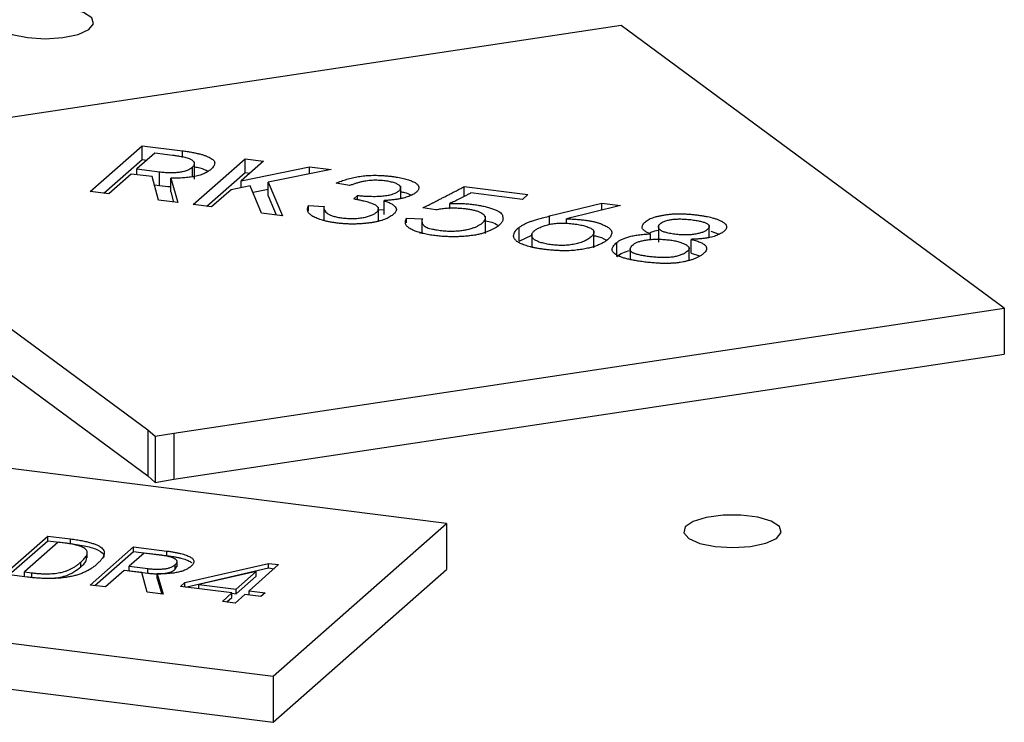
# Model space of a CAD drawing. Header units: millimetres. Extents: x 1603 to 1900, y 1655 to 2075.
# Tile 7 of 52: x 1696 to 1716, y 1709 to 1724. Entities that reach past the tile are written whole.
import ezdxf

# ---------------------------------------------------------------- set-up
doc = ezdxf.new("R2010")
doc.units = ezdxf.units.MM

msp = doc.modelspace()

# ---------------------------------------------------------------- linework, layer by layer
at = {"color": 7, "linetype": 'Continuous', "lineweight": 25}
for p, q in [((1708.665, 1723.603), (1691.349, 1720.997)), ((1716.482, 1717.83), (1708.665, 1723.603)), ((1697.825, 1720.212), (1698.886, 1721.148)), ((1698.886, 1721.148), (1699.706, 1721.044)), ((1698.886, 1720.865), (1698.886, 1721.148)), ((1699.706, 1720.909), (1699.706, 1721.044)), ((1691.349, 1720.997), (1698.999, 1715.347)), ((1698.106, 1720.177), (1698.886, 1720.865)), ((1699.145, 1720.996), (1698.779, 1720.673)), ((1698.886, 1720.865), (1698.983, 1720.853)), ((1699.506, 1720.951), (1699.145, 1720.996)), ((1699.926, 1719.948), (1700.986, 1720.883)), ((1701.364, 1720.835), (1700.905, 1720.431)), ((1700.986, 1720.883), (1701.364, 1720.835)), ((1700.986, 1720.6), (1700.986, 1720.883)), ((1698.779, 1720.673), (1699.239, 1720.615)), ((1698.779, 1720.555), (1698.779, 1720.673)), ((1699.911, 1720.513), (1699.911, 1720.712)), ((1699.954, 1720.465), (1699.954, 1720.818)), ((1700.905, 1720.431), (1702.299, 1720.718)), ((1702.742, 1720.662), (1701.457, 1720.405)), ((1702.299, 1720.718), (1702.742, 1720.662)), ((1702.299, 1720.573), (1702.299, 1720.718)), ((1698.662, 1720.569), (1698.203, 1720.165)), ((1699.088, 1720.516), (1698.662, 1720.569)), ((1699.22, 1720.036), (1699.088, 1720.516)), ((1699.239, 1720.333), (1699.239, 1720.615)), ((1699.468, 1720.487), (1699.614, 1719.987)), ((1699.468, 1720.204), (1699.468, 1720.487)), ((1700.206, 1719.912), (1700.986, 1720.6)), ((1700.986, 1720.6), (1701.083, 1720.588)), ((1699.135, 1720.346), (1699.239, 1720.333)), ((1700.7, 1720.25), (1700.303, 1719.9)), ((1701.093, 1720.332), (1700.7, 1720.25)), ((1700.905, 1720.293), (1700.905, 1720.431)), ((1701.321, 1719.772), (1701.093, 1720.332)), ((1701.148, 1720.198), (1701.457, 1720.261)), ((1701.457, 1720.405), (1701.747, 1719.718)), ((1701.457, 1720.122), (1701.457, 1720.405)), ((1703.12, 1720.333), (1702.843, 1720.386)), ((1704.162, 1720.071), (1704.162, 1720.324)), ((1705.46, 1720.313), (1706.757, 1720.15)), ((1705.46, 1720.113), (1705.46, 1720.313)), ((1691.349, 1720.054), (1698.999, 1714.405)), ((1698.203, 1720.165), (1697.825, 1720.212)), ((1699.614, 1719.987), (1699.22, 1720.036)), ((1699.468, 1720.204), (1699.528, 1719.998)), ((1701.457, 1720.122), (1701.621, 1719.734)), ((1703.204, 1720.06), (1703.284, 1720.131)), ((1703.284, 1720.042), (1703.284, 1720.131)), ((1706.645, 1720.051), (1705.595, 1720.184)), ((1706.757, 1720.15), (1706.645, 1720.051)), ((1700.303, 1719.9), (1699.926, 1719.948)), ((1702.283, 1719.926), (1702.597, 1719.905)), ((1702.283, 1719.811), (1702.283, 1719.926)), ((1702.595, 1719.915), (1702.595, 1719.626)), ((1703.707, 1719.611), (1703.707, 1719.895)), ((1703.725, 1719.841), (1703.822, 1719.848)), ((1703.822, 1719.743), (1703.822, 1720.026)), ((1704.882, 1719.836), (1704.615, 1719.882)), ((1705.146, 1719.867), (1705.164, 1719.877)), ((1705.164, 1719.867), (1705.164, 1719.969)), ((1707.199, 1719.713), (1708.269, 1719.978)), ((1708.646, 1719.93), (1707.548, 1719.656)), ((1708.269, 1719.978), (1708.646, 1719.93)), ((1708.269, 1719.836), (1708.269, 1719.978)), ((1701.747, 1719.718), (1701.321, 1719.772)), ((1704.279, 1719.668), (1704.605, 1719.658)), ((1704.279, 1719.574), (1704.279, 1719.668)), ((1704.596, 1719.642), (1704.596, 1719.365)), ((1705.891, 1719.353), (1705.891, 1719.707)), ((1707.199, 1719.541), (1707.199, 1719.713)), ((1707.548, 1719.561), (1707.548, 1719.656)), ((1706.58, 1719.198), (1706.58, 1719.481)), ((1709.425, 1719.53), (1709.425, 1719.176)), ((1710.46, 1719.277), (1710.46, 1719.534)), ((1704.54, 1719.377), (1704.605, 1719.375)), ((1706.58, 1719.198), (1706.836, 1719.318)), ((1706.836, 1719.351), (1706.836, 1719.08)), ((1708.107, 1719.065), (1708.107, 1719.419)), ((1709.26, 1719.232), (1709.26, 1719.347)), ((1710.09, 1718.953), (1710.09, 1719.236)), ((1710.491, 1719.402), (1710.663, 1719.344)), ((1708.573, 1718.888), (1708.573, 1719.171)), ((1708.847, 1719.065), (1708.847, 1718.825)), ((1710.05, 1718.811), (1710.05, 1719.084)), ((1710.09, 1718.953), (1710.262, 1718.899)), ((1699.534, 1715.28), (1716.482, 1717.83)), ((1716.482, 1717.83), (1716.482, 1716.888)), ((1699.534, 1714.337), (1716.482, 1716.888)), ((1698.999, 1715.347), (1699.153, 1715.214)), ((1698.999, 1715.347), (1698.999, 1714.405)), ((1699.153, 1715.214), (1699.534, 1715.28)), ((1699.153, 1715.214), (1699.153, 1714.271)), ((1699.534, 1715.28), (1699.534, 1714.337)), ((1705.094, 1713.435), (1691.063, 1715.202)), ((1698.999, 1714.405), (1699.153, 1714.271)), ((1699.153, 1714.271), (1699.534, 1714.337)), ((1701.559, 1710.317), (1705.094, 1713.435)), ((1705.094, 1713.435), (1705.094, 1712.492)), ((1696.073, 1712.398), (1696.957, 1713.177)), ((1696.166, 1712.386), (1696.957, 1713.083)), ((1697.173, 1713.051), (1696.486, 1712.445)), ((1696.957, 1713.177), (1697.422, 1713.119)), ((1696.957, 1713.083), (1696.957, 1713.177)), ((1696.957, 1713.083), (1697.422, 1713.024)), ((1697.323, 1713.032), (1697.173, 1713.051)), ((1697.422, 1713.024), (1697.422, 1713.119)), ((1697.765, 1712.733), (1697.765, 1712.851)), ((1697.823, 1712.177), (1698.707, 1712.957)), ((1697.917, 1712.165), (1698.707, 1712.862)), ((1698.924, 1712.831), (1698.619, 1712.562)), ((1698.707, 1712.957), (1699.391, 1712.871)), ((1698.707, 1712.862), (1698.707, 1712.957)), ((1698.707, 1712.862), (1699.391, 1712.776)), ((1699.224, 1712.793), (1698.924, 1712.831)), ((1699.391, 1712.776), (1699.391, 1712.871)), ((1697.634, 1712.55), (1697.634, 1712.644)), ((1699.598, 1712.547), (1699.598, 1712.665)), ((1699.754, 1712.226), (1701.466, 1712.62)), ((1701.466, 1712.62), (1701.671, 1712.594)), ((1701.466, 1712.525), (1701.466, 1712.62)), ((1696.538, 1712.339), (1696.073, 1712.398)), ((1696.486, 1712.445), (1696.636, 1712.426)), ((1696.486, 1712.35), (1696.486, 1712.445)), ((1696.636, 1712.332), (1696.636, 1712.426)), ((1698.52, 1712.475), (1698.138, 1712.138)), ((1698.876, 1712.43), (1698.52, 1712.475)), ((1698.619, 1712.562), (1699.001, 1712.513)), ((1698.619, 1712.467), (1698.619, 1712.562)), ((1698.619, 1712.467), (1699.001, 1712.419)), ((1698.986, 1712.031), (1698.876, 1712.43)), ((1699.001, 1712.419), (1699.001, 1712.513)), ((1699.192, 1712.406), (1699.314, 1711.989)), ((1699.192, 1712.312), (1699.192, 1712.406)), ((1699.562, 1712.5), (1699.562, 1712.594)), ((1699.562, 1712.5), (1699.59, 1712.559)), ((1699.77, 1712.135), (1701.466, 1712.525)), ((1701.215, 1712.453), (1700.041, 1712.19)), ((1700.807, 1712.093), (1701.215, 1712.453)), ((1701.671, 1712.594), (1701.067, 1712.06)), ((1701.215, 1712.359), (1701.215, 1712.453)), ((1701.466, 1712.525), (1701.578, 1712.511)), ((1701.559, 1709.374), (1705.094, 1712.492)), ((1699.192, 1712.312), (1699.285, 1711.993)), ((1699.666, 1712.148), (1699.754, 1712.226)), ((1699.754, 1712.137), (1699.754, 1712.226)), ((1700.807, 1711.999), (1701.215, 1712.359)), ((1687.528, 1712.084), (1701.559, 1710.317)), ((1698.138, 1712.138), (1697.823, 1712.177)), ((1699.314, 1711.989), (1698.986, 1712.031)), ((1700.719, 1712.016), (1699.666, 1712.148)), ((1700.041, 1712.101), (1700.041, 1712.19)), ((1700.041, 1712.19), (1700.807, 1712.093)), ((1700.523, 1711.842), (1700.719, 1712.016)), ((1700.719, 1711.921), (1700.719, 1712.016)), ((1700.719, 1712.01), (1700.807, 1711.999)), ((1700.807, 1711.999), (1700.807, 1712.093)), ((1701.067, 1712.06), (1701.395, 1712.019)), ((1701.067, 1711.972), (1701.067, 1712.06)), ((1701.395, 1712.019), (1701.307, 1711.942)), ((1700.782, 1711.81), (1700.523, 1711.842)), ((1700.616, 1711.831), (1700.719, 1711.921)), ((1700.979, 1711.983), (1700.782, 1711.81)), ((1701.307, 1711.942), (1700.979, 1711.983)), ((1687.528, 1711.142), (1701.559, 1709.374)), ((1701.559, 1710.317), (1701.559, 1709.374))]:
    msp.add_line(p, q, dxfattribs=at)
at = {"color": 7, "linetype": 'Continuous', "lineweight": 25, "flags": 128}
for points in [[(1696.545, 1723.355), (1696.906, 1723.333), (1697.267, 1723.357), (1697.578, 1723.422), (1697.797, 1723.521), (1697.895, 1723.639), (1697.858, 1723.761), (1697.691, 1723.87), (1697.418, 1723.952), (1697.074, 1723.995), (1696.706, 1723.994), (1696.365, 1723.949), (1696.095, 1723.865), (1695.934, 1723.755), (1695.903, 1723.633), (1696.007, 1723.516), (1696.231, 1723.419), (1696.545, 1723.355)], [(1710.579, 1712.963), (1710.941, 1712.942), (1711.301, 1712.965), (1711.612, 1713.03), (1711.831, 1713.129), (1711.929, 1713.247), (1711.892, 1713.369), (1711.725, 1713.478), (1711.452, 1713.56), (1711.108, 1713.603), (1710.741, 1713.602), (1710.399, 1713.557), (1710.13, 1713.474), (1709.968, 1713.363), (1709.938, 1713.241), (1710.041, 1713.124), (1710.265, 1713.027), (1710.579, 1712.963)]]:
    msp.add_lwpolyline(points, dxfattribs=at)
at = {"color": 7, "linetype": 'Continuous', "lineweight": 25}
for points, knots in [([(1699.706, 1721.044), (1699.738, 1721.04), (1699.8, 1721.032), (1699.889, 1721.017), (1699.97, 1721.001), (1700.045, 1720.984), (1700.114, 1720.966), (1700.174, 1720.945), (1700.229, 1720.924), (1700.276, 1720.901), (1700.315, 1720.877), (1700.344, 1720.851), (1700.361, 1720.823), (1700.368, 1720.794), (1700.363, 1720.764), (1700.35, 1720.732), (1700.325, 1720.698), (1700.301, 1720.676), (1700.289, 1720.665)], [0, 0, 0, 0, 0.070303, 0.137746, 0.202308, 0.264222, 0.324274, 0.382797, 0.440334, 0.497208, 0.553605, 0.609417, 0.667029, 0.726112, 0.788414, 0.854018, 0.924793, 1, 1, 1, 1]), ([(1699.911, 1720.712), (1699.918, 1720.718), (1699.93, 1720.731), (1699.945, 1720.749), (1699.952, 1720.767), (1699.955, 1720.785), (1699.951, 1720.802), (1699.943, 1720.818), (1699.928, 1720.835), (1699.909, 1720.85), (1699.882, 1720.865), (1699.85, 1720.88), (1699.809, 1720.894), (1699.762, 1720.906), (1699.708, 1720.919), (1699.648, 1720.93), (1699.58, 1720.941), (1699.531, 1720.947), (1699.506, 1720.951)], [0, 0, 0, 0, 0.0636515, 0.1241827, 0.1822115, 0.2381697, 0.2922875, 0.3458731, 0.3991008, 0.4533729, 0.5088638, 0.5660132, 0.6269378, 0.6912018, 0.760271, 0.8344756, 0.9142648, 1, 1, 1, 1]), ([(1699.239, 1720.615), (1699.271, 1720.612), (1699.335, 1720.605), (1699.433, 1720.6), (1699.53, 1720.601), (1699.609, 1720.606), (1699.67, 1720.612), (1699.713, 1720.62), (1699.754, 1720.63), (1699.791, 1720.642), (1699.826, 1720.656), (1699.858, 1720.673), (1699.886, 1720.692), (1699.903, 1720.705), (1699.911, 1720.712)], [0, 0, 0, 0, 0.122654, 0.240066, 0.3541033, 0.4698482, 0.5279223, 0.5859127, 0.6455705, 0.7076236, 0.7734246, 0.8435855, 0.9188903, 1, 1, 1, 1]), ([(1700.289, 1720.665), (1700.278, 1720.656), (1700.258, 1720.639), (1700.221, 1720.614), (1700.182, 1720.592), (1700.139, 1720.573), (1700.093, 1720.555), (1700.043, 1720.54), (1699.989, 1720.526), (1699.915, 1720.512), (1699.819, 1720.498), (1699.702, 1720.488), (1699.584, 1720.483), (1699.506, 1720.485), (1699.468, 1720.487)], [0, 0, 0, 0, 0.080021, 0.156146, 0.228122, 0.296399, 0.362286, 0.425908, 0.488236, 0.549454, 0.6682, 0.781053, 0.891094, 1, 1, 1, 1]), ([(1699.954, 1720.716), (1699.992, 1720.71), (1700.111, 1720.691), (1700.181, 1720.653), (1700.229, 1720.627)], [0, 0, 0, 0, 0.32078, 1, 1, 1, 1]), ([(1702.843, 1720.386), (1702.878, 1720.4), (1702.947, 1720.427), (1703.059, 1720.462), (1703.176, 1720.492), (1703.277, 1720.513), (1703.361, 1720.527), (1703.427, 1720.534), (1703.493, 1720.54), (1703.562, 1720.543), (1703.633, 1720.545), (1703.705, 1720.543), (1703.78, 1720.54), (1703.855, 1720.534), (1703.929, 1720.527), (1704, 1720.519), (1704.067, 1720.509), (1704.131, 1720.499), (1704.19, 1720.487), (1704.245, 1720.474), (1704.296, 1720.46), (1704.343, 1720.445), (1704.386, 1720.428), (1704.424, 1720.412), (1704.455, 1720.394), (1704.482, 1720.376), (1704.502, 1720.357), (1704.518, 1720.337), (1704.528, 1720.317), (1704.531, 1720.296), (1704.531, 1720.274), (1704.524, 1720.253), (1704.513, 1720.232), (1704.495, 1720.212), (1704.473, 1720.191), (1704.445, 1720.171), (1704.412, 1720.151), (1704.373, 1720.131), (1704.329, 1720.112), (1704.277, 1720.094), (1704.218, 1720.079), (1704.152, 1720.065), (1704.08, 1720.052), (1704, 1720.042), (1703.913, 1720.032), (1703.853, 1720.028), (1703.822, 1720.026)], [0, 0, 0, 0, 0.047464, 0.092489, 0.135475, 0.176967, 0.19729, 0.217416, 0.237371, 0.257814, 0.278354, 0.299538, 0.321419, 0.344134, 0.367049, 0.388941, 0.410276, 0.431124, 0.451242, 0.470905, 0.490465, 0.509731, 0.528716, 0.547033, 0.565043, 0.582814, 0.600504, 0.618245, 0.636491, 0.654887, 0.673486, 0.691996, 0.710771, 0.729498, 0.74872, 0.768176, 0.78836, 0.809187, 0.830314, 0.851781, 0.873876, 0.896598, 0.920447, 0.945498, 0.97192, 1, 1, 1, 1]), ([(1703.284, 1720.131), (1703.313, 1720.128), (1703.369, 1720.123), (1703.452, 1720.118), (1703.53, 1720.115), (1703.603, 1720.114), (1703.672, 1720.114), (1703.737, 1720.116), (1703.797, 1720.121), (1703.853, 1720.128), (1703.904, 1720.136), (1703.951, 1720.146), (1703.993, 1720.157), (1704.031, 1720.17), (1704.065, 1720.185), (1704.095, 1720.201), (1704.119, 1720.22), (1704.139, 1720.239), (1704.154, 1720.258), (1704.162, 1720.278), (1704.162, 1720.297), (1704.156, 1720.315), (1704.141, 1720.333), (1704.12, 1720.349), (1704.091, 1720.366), (1704.056, 1720.381), (1704.015, 1720.395), (1703.972, 1720.407), (1703.925, 1720.418), (1703.875, 1720.426), (1703.822, 1720.433), (1703.766, 1720.438), (1703.707, 1720.441), (1703.645, 1720.442), (1703.581, 1720.441), (1703.517, 1720.435), (1703.452, 1720.427), (1703.385, 1720.415), (1703.32, 1720.399), (1703.252, 1720.38), (1703.185, 1720.358), (1703.142, 1720.342), (1703.12, 1720.333)], [0, 0, 0, 0, 0.034628, 0.06703, 0.097477, 0.125663, 0.152237, 0.177388, 0.200923, 0.223553, 0.245394, 0.266734, 0.28766, 0.308692, 0.330142, 0.352103, 0.374998, 0.398853, 0.422863, 0.445331, 0.467017, 0.488239, 0.509078, 0.53021, 0.551813, 0.574247, 0.597043, 0.6192, 0.640821, 0.662307, 0.68415, 0.706385, 0.729232, 0.75321, 0.777811, 0.803296, 0.83013, 0.858778, 0.890043, 0.923767, 0.960273, 1, 1, 1, 1]), ([(1699.239, 1720.333), (1699.315, 1720.323), (1699.392, 1720.313), (1699.468, 1720.318), (1699.468, 1720.318)], [0, 0, 0, 0, 0.996611, 1, 1, 1, 1]), ([(1704.615, 1719.882), (1704.619, 1719.884), (1704.629, 1719.888), (1704.646, 1719.896), (1704.668, 1719.907), (1704.696, 1719.921), (1704.73, 1719.937), (1704.768, 1719.957), (1704.814, 1719.979), (1704.863, 1720.005), (1704.919, 1720.033), (1704.98, 1720.065), (1705.047, 1720.099), (1705.119, 1720.136), (1705.196, 1720.176), (1705.28, 1720.219), (1705.368, 1720.265), (1705.429, 1720.297), (1705.46, 1720.313)], [0, 0, 0, 0, 0.012245, 0.031422, 0.05692, 0.089353, 0.128214, 0.173914, 0.226548, 0.285931, 0.351425, 0.424172, 0.503349, 0.589369, 0.681821, 0.781204, 0.887343, 1, 1, 1, 1]), ([(1702.597, 1719.905), (1702.595, 1719.892), (1702.593, 1719.867), (1702.607, 1719.829), (1702.634, 1719.794), (1702.667, 1719.765), (1702.702, 1719.745), (1702.732, 1719.73), (1702.765, 1719.717), (1702.804, 1719.705), (1702.846, 1719.694), (1702.892, 1719.685), (1702.943, 1719.677), (1702.996, 1719.67), (1703.051, 1719.665), (1703.106, 1719.661), (1703.16, 1719.66), (1703.214, 1719.661), (1703.266, 1719.664), (1703.318, 1719.669), (1703.369, 1719.676), (1703.418, 1719.685), (1703.465, 1719.696), (1703.508, 1719.708), (1703.547, 1719.721), (1703.582, 1719.735), (1703.613, 1719.75), (1703.64, 1719.767), (1703.663, 1719.784), (1703.682, 1719.802), (1703.696, 1719.821), (1703.704, 1719.839), (1703.707, 1719.857), (1703.706, 1719.875), (1703.697, 1719.892), (1703.683, 1719.908), (1703.664, 1719.924), (1703.639, 1719.94), (1703.608, 1719.955), (1703.571, 1719.97), (1703.526, 1719.985), (1703.475, 1720), (1703.417, 1720.015), (1703.352, 1720.03), (1703.281, 1720.045), (1703.23, 1720.055), (1703.204, 1720.06)], [0, 0, 0, 0, 0.042155, 0.082797, 0.122177, 0.161495, 0.180875, 0.199813, 0.218676, 0.237473, 0.256684, 0.276307, 0.296404, 0.317356, 0.338391, 0.358521, 0.378182, 0.39747, 0.416687, 0.436037, 0.455851, 0.476407, 0.497042, 0.517393, 0.537303, 0.557179, 0.577048, 0.597255, 0.617769, 0.638967, 0.660049, 0.680042, 0.699548, 0.718217, 0.736992, 0.755354, 0.77385, 0.792872, 0.812794, 0.833991, 0.857058, 0.881801, 0.90816, 0.936821, 0.967337, 1, 1, 1, 1]), ([(1704.162, 1720.206), (1704.188, 1720.202), (1704.274, 1720.189), (1704.329, 1720.163), (1704.366, 1720.145)], [0, 0, 0, 0, 0.310406, 1, 1, 1, 1]), ([(1705.595, 1720.184), (1705.574, 1720.172), (1705.534, 1720.151), (1705.476, 1720.119), (1705.419, 1720.089), (1705.364, 1720.062), (1705.311, 1720.036), (1705.261, 1720.012), (1705.212, 1719.99), (1705.18, 1719.976), (1705.164, 1719.969)], [0, 0, 0, 0, 0.151947, 0.295502, 0.431833, 0.560795, 0.681593, 0.794865, 0.901057, 1, 1, 1, 1]), ([(1703.822, 1720.026), (1703.852, 1720.015), (1703.911, 1719.995), (1703.981, 1719.96), (1704.032, 1719.922), (1704.06, 1719.889), (1704.073, 1719.862), (1704.075, 1719.841), (1704.07, 1719.819), (1704.059, 1719.796), (1704.042, 1719.773), (1704.017, 1719.749), (1703.987, 1719.725), (1703.95, 1719.7), (1703.908, 1719.676), (1703.859, 1719.653), (1703.807, 1719.633), (1703.749, 1719.615), (1703.686, 1719.599), (1703.617, 1719.585), (1703.545, 1719.573), (1703.467, 1719.564), (1703.388, 1719.556), (1703.308, 1719.551), (1703.228, 1719.548), (1703.149, 1719.548), (1703.071, 1719.55), (1702.992, 1719.555), (1702.914, 1719.562), (1702.837, 1719.571), (1702.763, 1719.582), (1702.693, 1719.595), (1702.627, 1719.609), (1702.566, 1719.626), (1702.509, 1719.643), (1702.458, 1719.662), (1702.411, 1719.683), (1702.369, 1719.705), (1702.333, 1719.728), (1702.304, 1719.753), (1702.282, 1719.779), (1702.269, 1719.806), (1702.26, 1719.835), (1702.261, 1719.864), (1702.267, 1719.895), (1702.278, 1719.915), (1702.283, 1719.926)], [0, 0, 0, 0, 0.035383, 0.069271, 0.102562, 0.13598, 0.153016, 0.170471, 0.18839, 0.206995, 0.226425, 0.246968, 0.268573, 0.291521, 0.314508, 0.336877, 0.358774, 0.380226, 0.401933, 0.423495, 0.445535, 0.468112, 0.490768, 0.512776, 0.534543, 0.556006, 0.577352, 0.598978, 0.62087, 0.643351, 0.665697, 0.687524, 0.70891, 0.729901, 0.750936, 0.771916, 0.792835, 0.814322, 0.835871, 0.857552, 0.879571, 0.901943, 0.924978, 0.949008, 0.973929, 1, 1, 1, 1]), ([(1705.164, 1719.969), (1705.211, 1719.97), (1705.301, 1719.971), (1705.431, 1719.968), (1705.552, 1719.96), (1705.664, 1719.947), (1705.767, 1719.931), (1705.863, 1719.911), (1705.954, 1719.888), (1706.037, 1719.863), (1706.11, 1719.835), (1706.168, 1719.806), (1706.21, 1719.776), (1706.232, 1719.744), (1706.244, 1719.713), (1706.252, 1719.682), (1706.25, 1719.653), (1706.245, 1719.623), (1706.233, 1719.594), (1706.213, 1719.565), (1706.185, 1719.536), (1706.15, 1719.507), (1706.109, 1719.477), (1706.059, 1719.449), (1706.002, 1719.421), (1705.938, 1719.393), (1705.868, 1719.368), (1705.791, 1719.346), (1705.71, 1719.328), (1705.622, 1719.314), (1705.53, 1719.303), (1705.434, 1719.295), (1705.332, 1719.29), (1705.226, 1719.288), (1705.116, 1719.29), (1705.002, 1719.297), (1704.887, 1719.308), (1704.789, 1719.321), (1704.712, 1719.334), (1704.656, 1719.346), (1704.601, 1719.358), (1704.55, 1719.373), (1704.501, 1719.388), (1704.455, 1719.405), (1704.411, 1719.424), (1704.37, 1719.444), (1704.333, 1719.465), (1704.304, 1719.489), (1704.282, 1719.514), (1704.267, 1719.542), (1704.258, 1719.571), (1704.259, 1719.602), (1704.264, 1719.634), (1704.274, 1719.656), (1704.279, 1719.668)], [0, 0, 0, 0, 0.027892, 0.053935, 0.078243, 0.101453, 0.124085, 0.146503, 0.169057, 0.191966, 0.214172, 0.234857, 0.254558, 0.273827, 0.292671, 0.310991, 0.328828, 0.346168, 0.363556, 0.381223, 0.399525, 0.418447, 0.437818, 0.457653, 0.478022, 0.499049, 0.519794, 0.539745, 0.559238, 0.578401, 0.597715, 0.617484, 0.637787, 0.659024, 0.68091, 0.703733, 0.727647, 0.753181, 0.766347, 0.779387, 0.792494, 0.805814, 0.819342, 0.833019, 0.847088, 0.861611, 0.876329, 0.891638, 0.907371, 0.923884, 0.941213, 0.959672, 0.979223, 1, 1, 1, 1]), ([(1704.605, 1719.658), (1704.602, 1719.645), (1704.595, 1719.621), (1704.596, 1719.585), (1704.607, 1719.553), (1704.628, 1719.524), (1704.659, 1719.499), (1704.7, 1719.477), (1704.751, 1719.458), (1704.812, 1719.444), (1704.876, 1719.433), (1704.939, 1719.423), (1705, 1719.415), (1705.06, 1719.409), (1705.119, 1719.405), (1705.176, 1719.404), (1705.232, 1719.404), (1705.303, 1719.407), (1705.387, 1719.415), (1705.48, 1719.428), (1705.565, 1719.446), (1705.639, 1719.468), (1705.705, 1719.494), (1705.762, 1719.523), (1705.811, 1719.555), (1705.85, 1719.589), (1705.879, 1719.624), (1705.893, 1719.658), (1705.891, 1719.692), (1705.873, 1719.724), (1705.842, 1719.753), (1705.799, 1719.78), (1705.742, 1719.804), (1705.675, 1719.824), (1705.596, 1719.841), (1705.508, 1719.855), (1705.41, 1719.864), (1705.323, 1719.87), (1705.25, 1719.872), (1705.195, 1719.872), (1705.14, 1719.87), (1705.087, 1719.866), (1705.034, 1719.861), (1704.982, 1719.854), (1704.931, 1719.846), (1704.898, 1719.839), (1704.882, 1719.836)], [0, 0, 0, 0, 0.031898, 0.060953, 0.087436, 0.111456, 0.133596, 0.1544, 0.174676, 0.19512, 0.215236, 0.234314, 0.252273, 0.269224, 0.285477, 0.301181, 0.31627, 0.33107, 0.359987, 0.387523, 0.414442, 0.441562, 0.469179, 0.497432, 0.52661, 0.557015, 0.587215, 0.615548, 0.642754, 0.669406, 0.695153, 0.720109, 0.744351, 0.769014, 0.794298, 0.820685, 0.848491, 0.878309, 0.893501, 0.908526, 0.923395, 0.938247, 0.953218, 0.968324, 0.983922, 1, 1, 1, 1]), ([(1707.548, 1719.656), (1707.587, 1719.655), (1707.663, 1719.652), (1707.772, 1719.644), (1707.872, 1719.635), (1707.963, 1719.623), (1708.046, 1719.61), (1708.12, 1719.594), (1708.185, 1719.577), (1708.241, 1719.557), (1708.289, 1719.536), (1708.332, 1719.516), (1708.369, 1719.496), (1708.401, 1719.476), (1708.427, 1719.457), (1708.445, 1719.438), (1708.46, 1719.419), (1708.469, 1719.394), (1708.472, 1719.363), (1708.463, 1719.325), (1708.443, 1719.287), (1708.411, 1719.25), (1708.369, 1719.214), (1708.316, 1719.179), (1708.254, 1719.145), (1708.181, 1719.113), (1708.098, 1719.084), (1708.001, 1719.058), (1707.892, 1719.036), (1707.792, 1719.021), (1707.707, 1719.011), (1707.639, 1719.006), (1707.568, 1719.003), (1707.494, 1719.002), (1707.418, 1719.004), (1707.339, 1719.008), (1707.258, 1719.013), (1707.174, 1719.022), (1707.092, 1719.031), (1707.014, 1719.042), (1706.94, 1719.055), (1706.872, 1719.068), (1706.808, 1719.083), (1706.749, 1719.099), (1706.695, 1719.116), (1706.646, 1719.135), (1706.603, 1719.154), (1706.566, 1719.174), (1706.534, 1719.195), (1706.509, 1719.216), (1706.489, 1719.238), (1706.476, 1719.261), (1706.468, 1719.284), (1706.467, 1719.315), (1706.475, 1719.354), (1706.497, 1719.399), (1706.53, 1719.441), (1706.563, 1719.468), (1706.58, 1719.481)], [0, 0, 0, 0, 0.0233906, 0.0451799, 0.0656085, 0.0848167, 0.1028215, 0.1199493, 0.1364306, 0.1524682, 0.1679728, 0.1825351, 0.1964171, 0.2095719, 0.2220689, 0.2340883, 0.2455968, 0.2567677, 0.2786947, 0.3008585, 0.3232619, 0.346264, 0.3694423, 0.3926202, 0.4158504, 0.4393878, 0.463147, 0.4873711, 0.5124727, 0.5387324, 0.5521934, 0.5657968, 0.5798303, 0.5942414, 0.6092676, 0.6248656, 0.6413095, 0.6586542, 0.6760739, 0.6927387, 0.7089593, 0.7246855, 0.7398729, 0.7548968, 0.7695253, 0.7841314, 0.7984117, 0.812372, 0.8260595, 0.8395661, 0.8530891, 0.8666629, 0.880351, 0.8944283, 0.9222586, 0.9489042, 0.9747703, 1, 1, 1, 1]), ([(1706.58, 1719.481), (1706.598, 1719.493), (1706.632, 1719.517), (1706.691, 1719.55), (1706.753, 1719.579), (1706.822, 1719.605), (1706.9, 1719.629), (1706.987, 1719.655), (1707.089, 1719.683), (1707.161, 1719.702), (1707.199, 1719.713)], [0, 0, 0, 0, 0.1303748, 0.2524427, 0.3645769, 0.4702886, 0.5798394, 0.7048171, 0.8447464, 1, 1, 1, 1]), ([(1709.26, 1719.347), (1709.236, 1719.357), (1709.192, 1719.376), (1709.141, 1719.406), (1709.107, 1719.436), (1709.091, 1719.464), (1709.09, 1719.493), (1709.098, 1719.521), (1709.114, 1719.551), (1709.139, 1719.581), (1709.171, 1719.609), (1709.21, 1719.635), (1709.255, 1719.659), (1709.306, 1719.679), (1709.363, 1719.696), (1709.428, 1719.712), (1709.497, 1719.727), (1709.572, 1719.739), (1709.65, 1719.749), (1709.729, 1719.756), (1709.808, 1719.759), (1709.886, 1719.759), (1709.965, 1719.756), (1710.045, 1719.751), (1710.125, 1719.744), (1710.205, 1719.734), (1710.284, 1719.724), (1710.358, 1719.712), (1710.426, 1719.7), (1710.489, 1719.686), (1710.549, 1719.67), (1710.607, 1719.652), (1710.662, 1719.629), (1710.717, 1719.604), (1710.764, 1719.576), (1710.796, 1719.545), (1710.813, 1719.511), (1710.815, 1719.482), (1710.809, 1719.457), (1710.8, 1719.439), (1710.784, 1719.42), (1710.764, 1719.401), (1710.738, 1719.382), (1710.708, 1719.362), (1710.672, 1719.343), (1710.631, 1719.324), (1710.586, 1719.305), (1710.533, 1719.289), (1710.474, 1719.275), (1710.409, 1719.262), (1710.338, 1719.252), (1710.261, 1719.244), (1710.178, 1719.239), (1710.12, 1719.237), (1710.09, 1719.236)], [0, 0, 0, 0, 0.027116, 0.051484, 0.073309, 0.093387, 0.11305, 0.133425, 0.154615, 0.17677, 0.198683, 0.219329, 0.238626, 0.256994, 0.275155, 0.293901, 0.313147, 0.333207, 0.353174, 0.372306, 0.390812, 0.409089, 0.427746, 0.446716, 0.466431, 0.486668, 0.5069, 0.526116, 0.544385, 0.561787, 0.579476, 0.598349, 0.618801, 0.640901, 0.663721, 0.686677, 0.710591, 0.735889, 0.749087, 0.76252, 0.776228, 0.790482, 0.805221, 0.820655, 0.836733, 0.853495, 0.870504, 0.887431, 0.904474, 0.921995, 0.939987, 0.958991, 0.978889, 1, 1, 1, 1]), ([(1709.456, 1719.553), (1709.446, 1719.544), (1709.431, 1719.525), (1709.422, 1719.496), (1709.429, 1719.465), (1709.447, 1719.44), (1709.47, 1719.419), (1709.494, 1719.405), (1709.523, 1719.391), (1709.559, 1719.379), (1709.601, 1719.368), (1709.648, 1719.357), (1709.701, 1719.348), (1709.758, 1719.34), (1709.818, 1719.333), (1709.876, 1719.328), (1709.933, 1719.326), (1709.987, 1719.325), (1710.04, 1719.326), (1710.09, 1719.33), (1710.138, 1719.335), (1710.184, 1719.343), (1710.226, 1719.352), (1710.266, 1719.362), (1710.303, 1719.373), (1710.336, 1719.385), (1710.365, 1719.399), (1710.391, 1719.413), (1710.413, 1719.429), (1710.432, 1719.446), (1710.447, 1719.463), (1710.456, 1719.479), (1710.461, 1719.495), (1710.459, 1719.511), (1710.453, 1719.525), (1710.44, 1719.54), (1710.423, 1719.553), (1710.399, 1719.566), (1710.372, 1719.578), (1710.339, 1719.59), (1710.302, 1719.6), (1710.261, 1719.61), (1710.215, 1719.619), (1710.165, 1719.627), (1710.11, 1719.635), (1710.053, 1719.641), (1709.995, 1719.646), (1709.938, 1719.65), (1709.884, 1719.652), (1709.834, 1719.652), (1709.787, 1719.651), (1709.742, 1719.648), (1709.701, 1719.643), (1709.651, 1719.635), (1709.595, 1719.621), (1709.538, 1719.602), (1709.49, 1719.579), (1709.466, 1719.562), (1709.456, 1719.553)], [0, 0, 0, 0, 0.027405, 0.055034, 0.083772, 0.114224, 0.12992, 0.145346, 0.161056, 0.177211, 0.19415, 0.211824, 0.230635, 0.250764, 0.270892, 0.289907, 0.307781, 0.324914, 0.34144, 0.357495, 0.373393, 0.389506, 0.405472, 0.421244, 0.436846, 0.452627, 0.46816, 0.484185, 0.500666, 0.517699, 0.534589, 0.550412, 0.56555, 0.579994, 0.594147, 0.608061, 0.621995, 0.636161, 0.650736, 0.665515, 0.680839, 0.696769, 0.713436, 0.730957, 0.749636, 0.76915, 0.788529, 0.806646, 0.82362, 0.839523, 0.854302, 0.868594, 0.882284, 0.895647, 0.921659, 0.947205, 0.973038, 1, 1, 1, 1]), ([(1705.891, 1719.617), (1705.937, 1719.607), (1706.044, 1719.584), (1706.107, 1719.547), (1706.143, 1719.526)], [0, 0, 0, 0, 0.431594, 1, 1, 1, 1]), ([(1706.884, 1719.236), (1706.891, 1719.231), (1706.908, 1719.219), (1706.937, 1719.203), (1706.971, 1719.188), (1707.011, 1719.174), (1707.054, 1719.161), (1707.103, 1719.15), (1707.155, 1719.139), (1707.213, 1719.129), (1707.271, 1719.121), (1707.332, 1719.116), (1707.391, 1719.112), (1707.451, 1719.112), (1707.51, 1719.113), (1707.57, 1719.117), (1707.628, 1719.124), (1707.686, 1719.132), (1707.743, 1719.143), (1707.796, 1719.157), (1707.847, 1719.173), (1707.894, 1719.191), (1707.937, 1719.212), (1707.978, 1719.234), (1708.015, 1719.26), (1708.048, 1719.287), (1708.077, 1719.314), (1708.096, 1719.341), (1708.106, 1719.366), (1708.109, 1719.39), (1708.101, 1719.413), (1708.084, 1719.434), (1708.058, 1719.454), (1708.023, 1719.472), (1707.982, 1719.488), (1707.938, 1719.503), (1707.891, 1719.517), (1707.84, 1719.529), (1707.785, 1719.54), (1707.726, 1719.549), (1707.664, 1719.556), (1707.6, 1719.562), (1707.536, 1719.567), (1707.472, 1719.568), (1707.41, 1719.567), (1707.351, 1719.564), (1707.294, 1719.558), (1707.239, 1719.55), (1707.187, 1719.54), (1707.121, 1719.522), (1707.046, 1719.498), (1706.97, 1719.464), (1706.91, 1719.428), (1706.874, 1719.395), (1706.852, 1719.369), (1706.841, 1719.349), (1706.836, 1719.329), (1706.835, 1719.31), (1706.84, 1719.291), (1706.849, 1719.272), (1706.864, 1719.254), (1706.877, 1719.242), (1706.884, 1719.236)], [0, 0, 0, 0, 0.01374, 0.027577, 0.041204, 0.055117, 0.069166, 0.083723, 0.098683, 0.114397, 0.130035, 0.145106, 0.159755, 0.174089, 0.188571, 0.203119, 0.217942, 0.233465, 0.249299, 0.265554, 0.282435, 0.299921, 0.318192, 0.337432, 0.357907, 0.37971, 0.401203, 0.421262, 0.439763, 0.456995, 0.473523, 0.489256, 0.504892, 0.520463, 0.536174, 0.551506, 0.566644, 0.581853, 0.597223, 0.612897, 0.628848, 0.645177, 0.661379, 0.676869, 0.691592, 0.706166, 0.720571, 0.734977, 0.749826, 0.76521, 0.796095, 0.826228, 0.856379, 0.886859, 0.902102, 0.916722, 0.930975, 0.944913, 0.95869, 0.972422, 0.986228, 1, 1, 1, 1]), ([(1708.107, 1719.311), (1708.118, 1719.309), (1708.224, 1719.292), (1708.314, 1719.254), (1708.357, 1719.217), (1708.362, 1719.212)], [0, 0, 0, 0, 0.0935996, 0.8895395, 1, 1, 1, 1]), ([(1710.09, 1719.236), (1710.11, 1719.231), (1710.149, 1719.221), (1710.202, 1719.204), (1710.248, 1719.188), (1710.289, 1719.172), (1710.323, 1719.154), (1710.352, 1719.137), (1710.374, 1719.119), (1710.394, 1719.095), (1710.407, 1719.065), (1710.405, 1719.026), (1710.384, 1718.987), (1710.347, 1718.947), (1710.299, 1718.91), (1710.247, 1718.877), (1710.188, 1718.849), (1710.125, 1718.826), (1710.059, 1718.807), (1709.995, 1718.79), (1709.93, 1718.776), (1709.866, 1718.764), (1709.798, 1718.754), (1709.724, 1718.748), (1709.644, 1718.744), (1709.557, 1718.743), (1709.464, 1718.745), (1709.364, 1718.751), (1709.256, 1718.76), (1709.143, 1718.773), (1709.033, 1718.788), (1708.93, 1718.806), (1708.837, 1718.824), (1708.756, 1718.844), (1708.684, 1718.865), (1708.625, 1718.888), (1708.572, 1718.912), (1708.532, 1718.938), (1708.502, 1718.964), (1708.482, 1718.992), (1708.475, 1719.02), (1708.478, 1719.048), (1708.492, 1719.078), (1708.512, 1719.108), (1708.538, 1719.139), (1708.561, 1719.16), (1708.573, 1719.171)], [0, 0, 0, 0, 0.01897, 0.03684, 0.053635, 0.069807, 0.085057, 0.099816, 0.114077, 0.128025, 0.155751, 0.184084, 0.213893, 0.245652, 0.276891, 0.30508, 0.33059, 0.353713, 0.375094, 0.395531, 0.41475, 0.433088, 0.451256, 0.470116, 0.4902, 0.511759, 0.53485, 0.560324, 0.588114, 0.618691, 0.649431, 0.678029, 0.704783, 0.729905, 0.753633, 0.776325, 0.798462, 0.820224, 0.841649, 0.862615, 0.883408, 0.904691, 0.926819, 0.949993, 0.974307, 1, 1, 1, 1]), ([(1708.573, 1719.171), (1708.586, 1719.182), (1708.613, 1719.203), (1708.67, 1719.233), (1708.737, 1719.261), (1708.802, 1719.283), (1708.86, 1719.299), (1708.908, 1719.31), (1708.959, 1719.319), (1709.012, 1719.328), (1709.07, 1719.334), (1709.13, 1719.34), (1709.194, 1719.344), (1709.238, 1719.346), (1709.26, 1719.347)], [0, 0, 0, 0, 0.114511, 0.230203, 0.347169, 0.46884, 0.53118, 0.593815, 0.656802, 0.721557, 0.787545, 0.856125, 0.926631, 1, 1, 1, 1]), ([(1708.915, 1719.134), (1708.901, 1719.123), (1708.879, 1719.103), (1708.856, 1719.071), (1708.846, 1719.041), (1708.847, 1719.016), (1708.857, 1718.996), (1708.869, 1718.983), (1708.886, 1718.969), (1708.909, 1718.957), (1708.937, 1718.945), (1708.97, 1718.934), (1709.008, 1718.923), (1709.065, 1718.91), (1709.144, 1718.896), (1709.244, 1718.881), (1709.351, 1718.871), (1709.444, 1718.865), (1709.519, 1718.863), (1709.574, 1718.863), (1709.626, 1718.865), (1709.675, 1718.869), (1709.722, 1718.875), (1709.766, 1718.883), (1709.808, 1718.892), (1709.859, 1718.908), (1709.915, 1718.929), (1709.971, 1718.957), (1710.014, 1718.986), (1710.037, 1719.012), (1710.048, 1719.033), (1710.051, 1719.049), (1710.048, 1719.065), (1710.039, 1719.081), (1710.025, 1719.097), (1710.005, 1719.113), (1709.98, 1719.129), (1709.939, 1719.15), (1709.88, 1719.174), (1709.796, 1719.198), (1709.7, 1719.217), (1709.597, 1719.23), (1709.49, 1719.238), (1709.385, 1719.24), (1709.283, 1719.236), (1709.202, 1719.227), (1709.141, 1719.218), (1709.099, 1719.209), (1709.059, 1719.2), (1709.024, 1719.189), (1708.991, 1719.177), (1708.962, 1719.164), (1708.937, 1719.149), (1708.922, 1719.139), (1708.915, 1719.134)], [0, 0, 0, 0, 0.027889, 0.054216, 0.07916, 0.103535, 0.115477, 0.127271, 0.138952, 0.150854, 0.162979, 0.175931, 0.189301, 0.203604, 0.233044, 0.262726, 0.293009, 0.324402, 0.339919, 0.354763, 0.368984, 0.382779, 0.396365, 0.40995, 0.423745, 0.437966, 0.466302, 0.493275, 0.519841, 0.546188, 0.559391, 0.572424, 0.585301, 0.598522, 0.612092, 0.62629, 0.641011, 0.6565, 0.687608, 0.717564, 0.747496, 0.778047, 0.808216, 0.836752, 0.864325, 0.892039, 0.905857, 0.919255, 0.932458, 0.945565, 0.958726, 0.972218, 0.985913, 1, 1, 1, 1]), ([(1709.237, 1719.359), (1709.252, 1719.369), (1709.293, 1719.397), (1709.373, 1719.414), (1709.425, 1719.424)], [0, 0, 0, 0, 0.36416, 1, 1, 1, 1]), ([(1708.573, 1718.888), (1708.609, 1718.914), (1708.675, 1718.961), (1708.794, 1718.995), (1708.847, 1719.01)], [0, 0, 0, 0, 0.553109, 1, 1, 1, 1]), ([(1697.634, 1712.644), (1697.648, 1712.658), (1697.677, 1712.684), (1697.712, 1712.722), (1697.738, 1712.758), (1697.757, 1712.792), (1697.765, 1712.823), (1697.766, 1712.851), (1697.757, 1712.878), (1697.74, 1712.901), (1697.714, 1712.923), (1697.681, 1712.944), (1697.64, 1712.962), (1697.592, 1712.979), (1697.535, 1712.995), (1697.472, 1713.009), (1697.401, 1713.022), (1697.35, 1713.029), (1697.323, 1713.032)], [0, 0, 0, 0, 0.093914, 0.180963, 0.261418, 0.335078, 0.402468, 0.463871, 0.520561, 0.57319, 0.623323, 0.672716, 0.722739, 0.773303, 0.825886, 0.880545, 0.938533, 1, 1, 1, 1]), ([(1697.422, 1713.119), (1697.462, 1713.113), (1697.541, 1713.103), (1697.65, 1713.084), (1697.748, 1713.064), (1697.835, 1713.041), (1697.91, 1713.017), (1697.973, 1712.991), (1698.026, 1712.964), (1698.066, 1712.934), (1698.094, 1712.902), (1698.11, 1712.867), (1698.114, 1712.829), (1698.108, 1712.789), (1698.088, 1712.746), (1698.058, 1712.701), (1698.016, 1712.652), (1697.98, 1712.62), (1697.962, 1712.603)], [0, 0, 0, 0, 0.069234, 0.133997, 0.194671, 0.252104, 0.30692, 0.359589, 0.411002, 0.462155, 0.514596, 0.569923, 0.628981, 0.692282, 0.760761, 0.83472, 0.914197, 1, 1, 1, 1]), ([(1697.422, 1713.024), (1697.53, 1713.009), (1697.747, 1712.977), (1698.006, 1712.895), (1698.12, 1712.805), (1698.103, 1712.753), (1698.099, 1712.739)], [0, 0, 0, 0, 0.300214, 0.599283, 0.897476, 1, 1, 1, 1]), ([(1699.391, 1712.871), (1699.417, 1712.867), (1699.469, 1712.86), (1699.543, 1712.848), (1699.611, 1712.835), (1699.673, 1712.82), (1699.73, 1712.805), (1699.781, 1712.788), (1699.826, 1712.77), (1699.866, 1712.751), (1699.898, 1712.731), (1699.922, 1712.709), (1699.936, 1712.686), (1699.942, 1712.662), (1699.939, 1712.637), (1699.927, 1712.61), (1699.906, 1712.582), (1699.886, 1712.564), (1699.876, 1712.554)], [0, 0, 0, 0, 0.070303, 0.137746, 0.202308, 0.264222, 0.324274, 0.382797, 0.440334, 0.497208, 0.553605, 0.609417, 0.667029, 0.726112, 0.788414, 0.854018, 0.924793, 1, 1, 1, 1]), ([(1697.962, 1712.603), (1697.942, 1712.586), (1697.904, 1712.554), (1697.838, 1712.508), (1697.769, 1712.468), (1697.695, 1712.432), (1697.617, 1712.401), (1697.535, 1712.375), (1697.449, 1712.353), (1697.358, 1712.337), (1697.264, 1712.325), (1697.168, 1712.316), (1697.069, 1712.311), (1696.967, 1712.31), (1696.863, 1712.312), (1696.756, 1712.317), (1696.647, 1712.326), (1696.575, 1712.335), (1696.538, 1712.339)], [0, 0, 0, 0, 0.086845, 0.167599, 0.242589, 0.312023, 0.376671, 0.437189, 0.494288, 0.549243, 0.602701, 0.655962, 0.709406, 0.76339, 0.819129, 0.876701, 0.936952, 1, 1, 1, 1]), ([(1696.636, 1712.426), (1696.663, 1712.423), (1696.715, 1712.417), (1696.793, 1712.41), (1696.868, 1712.407), (1696.941, 1712.406), (1697.011, 1712.408), (1697.078, 1712.412), (1697.143, 1712.419), (1697.205, 1712.43), (1697.265, 1712.443), (1697.323, 1712.46), (1697.378, 1712.482), (1697.433, 1712.507), (1697.486, 1712.536), (1697.538, 1712.568), (1697.587, 1712.605), (1697.618, 1712.631), (1697.634, 1712.644)], [0, 0, 0, 0, 0.06193, 0.120307, 0.175289, 0.228141, 0.278744, 0.328507, 0.377513, 0.427154, 0.478887, 0.535303, 0.596432, 0.663951, 0.737392, 0.817672, 0.905378, 1, 1, 1, 1]), ([(1697.634, 1712.55), (1697.674, 1712.586), (1697.746, 1712.649), (1697.751, 1712.717), (1697.753, 1712.745)], [0, 0, 0, 0, 0.573221, 1, 1, 1, 1]), ([(1699.562, 1712.594), (1699.567, 1712.599), (1699.578, 1712.609), (1699.59, 1712.625), (1699.596, 1712.64), (1699.599, 1712.654), (1699.595, 1712.669), (1699.589, 1712.682), (1699.576, 1712.696), (1699.56, 1712.709), (1699.538, 1712.722), (1699.51, 1712.734), (1699.477, 1712.745), (1699.437, 1712.756), (1699.393, 1712.766), (1699.342, 1712.776), (1699.286, 1712.785), (1699.245, 1712.79), (1699.224, 1712.793)], [0, 0, 0, 0, 0.063651, 0.124183, 0.182211, 0.23817, 0.292288, 0.345873, 0.399101, 0.453373, 0.508864, 0.566013, 0.626938, 0.691202, 0.760271, 0.834476, 0.914265, 1, 1, 1, 1]), ([(1699.391, 1712.776), (1699.417, 1712.773), (1699.469, 1712.766), (1699.543, 1712.754), (1699.611, 1712.74), (1699.673, 1712.726), (1699.73, 1712.711), (1699.781, 1712.694), (1699.826, 1712.676), (1699.866, 1712.657), (1699.889, 1712.643), (1699.899, 1712.635), (1699.9, 1712.634)], [0, 0, 0, 0, 0.0703032, 0.1377461, 0.2023077, 0.2642217, 0.324274, 0.3827968, 0.4403345, 0.4972083, 0.5536055, 0.56, 0.56, 0.56, 0.56]), ([(1696.996, 1712.314), (1697.045, 1712.317), (1697.15, 1712.322), (1697.339, 1712.364), (1697.503, 1712.444), (1697.59, 1712.514), (1697.634, 1712.55)], [0, 0, 0, 0, 0.1462, 0.316799, 0.657776, 1, 1, 1, 1]), ([(1699.001, 1712.513), (1699.028, 1712.51), (1699.081, 1712.504), (1699.163, 1712.501), (1699.244, 1712.501), (1699.31, 1712.505), (1699.361, 1712.511), (1699.397, 1712.517), (1699.43, 1712.525), (1699.461, 1712.536), (1699.491, 1712.547), (1699.517, 1712.561), (1699.541, 1712.577), (1699.555, 1712.588), (1699.562, 1712.594)], [0, 0, 0, 0, 0.122654, 0.240066, 0.3541033, 0.4698482, 0.5279223, 0.5859127, 0.6455705, 0.7076236, 0.7734246, 0.8435855, 0.9188903, 1, 1, 1, 1]), ([(1699.001, 1712.419), (1699.028, 1712.416), (1699.081, 1712.41), (1699.163, 1712.406), (1699.244, 1712.407), (1699.31, 1712.411), (1699.361, 1712.416), (1699.397, 1712.423), (1699.43, 1712.431), (1699.461, 1712.441), (1699.491, 1712.453), (1699.517, 1712.467), (1699.541, 1712.483), (1699.555, 1712.494), (1699.562, 1712.5)], [0, 0, 0, 0, 0.122654, 0.240066, 0.3541033, 0.4698482, 0.5279223, 0.5859127, 0.6455705, 0.7076236, 0.7734246, 0.8435855, 0.9188903, 1, 1, 1, 1]), ([(1699.876, 1712.554), (1699.867, 1712.547), (1699.851, 1712.533), (1699.82, 1712.512), (1699.787, 1712.494), (1699.752, 1712.478), (1699.713, 1712.463), (1699.671, 1712.45), (1699.627, 1712.439), (1699.565, 1712.427), (1699.485, 1712.416), (1699.387, 1712.407), (1699.289, 1712.403), (1699.224, 1712.405), (1699.192, 1712.406)], [0, 0, 0, 0, 0.080021, 0.156146, 0.228122, 0.296399, 0.362286, 0.425908, 0.488236, 0.549454, 0.6682, 0.781053, 0.891094, 1, 1, 1, 1])]:
    msp.add_open_spline(points, degree=3, knots=knots, dxfattribs=at)

doc.saveas('drawing.dxf')
